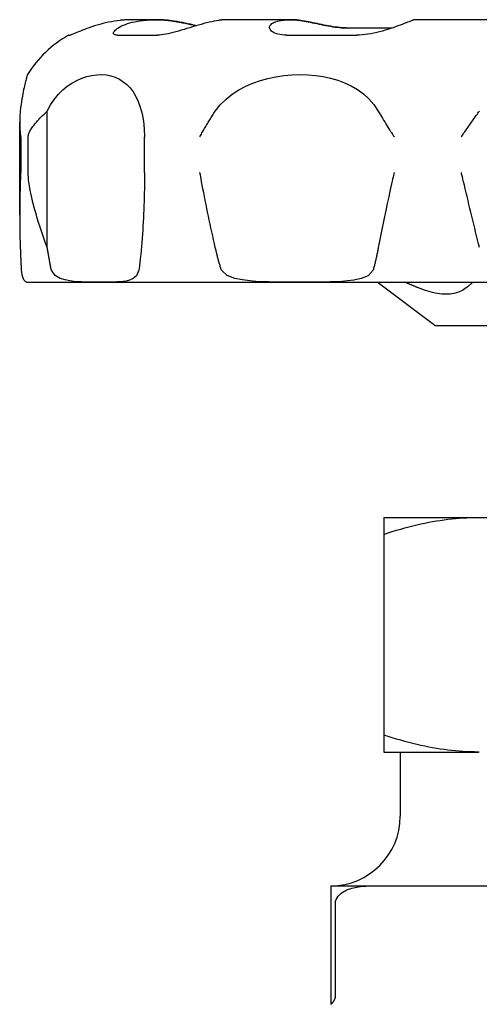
# Model space of a CAD drawing. Header units: millimetres. Extents: x 58 to 3779, y 25 to 436.
# Tile 5 of 8: x 399 to 425, y 251 to 308. Entities that reach past the tile are written whole.
import ezdxf

# ---------------------------------------------------------------- set-up
doc = ezdxf.new("R2010")
doc.units = ezdxf.units.MM
doc.layers.add('DETAIL', color=2, linetype='Continuous')

msp = doc.modelspace()

# ---------------------------------------------------------------- linework, layer by layer
at = {"layer": 'DETAIL'}
for p, q in [((406.653, 307.886), (405.335, 307.886)), ((406.662, 307.886), (406.653, 307.886)), ((414.422, 307.886), (410.818, 307.886)), ((414.442, 307.886), (414.422, 307.886)), ((426.566, 307.886), (421.641, 307.886)), ((420.286, 307.406), (417.717, 307.406)), ((401.648, 306.996), (401.739, 306.996)), ((404.46, 306.996), (406.779, 306.996)), ((414.222, 306.996), (418.24, 306.996)), ((400.427, 294.774), (400.427, 302.627)), ((398.835, 296.646), (398.835, 301.99)), ((398.895, 299.096), (398.895, 301.15)), ((398.895, 301.136), (398.895, 299.136)), ((399.326, 299.136), (399.326, 301.136)), ((406.024, 299.096), (406.024, 301.15)), ((406.024, 301.15), (406.024, 301.15)), ((399.285, 292.786), (462.21, 292.786)), ((422.748, 290.286), (419.426, 292.786)), ((422.748, 290.286), (438.748, 290.286)), ((419.798, 279.252), (425.239, 279.252)), ((419.798, 279.252), (419.798, 278.274)), ((425.239, 279.252), (425.307, 279.252)), ((425.307, 279.252), (436.189, 279.252)), ((419.798, 278.274), (419.798, 266.73)), ((419.798, 266.73), (419.798, 265.752)), ((419.798, 265.752), (425.239, 265.752)), ((420.748, 265.752), (420.748, 262.052)), ((425.307, 265.752), (425.239, 265.752)), ((416.748, 258.052), (419.057, 258.052)), ((416.748, 258.052), (416.748, 257.052)), ((419.057, 258.052), (423.748, 258.052)), ((423.748, 258.052), (428.438, 258.052)), ((416.748, 257.052), (416.748, 251.718)), ((417.02, 251.718), (417.02, 257.052)), ((416.748, 251.718), (416.748, 251.278)), ((416.748, 251.278), (416.748, 251.237))]:
    msp.add_line(p, q, dxfattribs=at)
at = {"layer": 'DETAIL', "flags": 128}
for points in [[(404.626, 307.846), (404.459, 307.825), (404.29, 307.8), (404.121, 307.771), (403.952, 307.737), (403.784, 307.7), (403.618, 307.66), (403.455, 307.617), (403.296, 307.571), (403.141, 307.524), (402.99, 307.475), (402.846, 307.425), (402.708, 307.376), (402.576, 307.326), (402.452, 307.278), (402.335, 307.232), (402.228, 307.188), (402.129, 307.147), (402.04, 307.109), (401.961, 307.076), (401.893, 307.048), (401.836, 307.026), (401.792, 307.009), (401.759, 306.999), (401.739, 306.996)], [(404.46, 306.996), (404.392, 306.999), (404.336, 307.009), (404.293, 307.026), (404.262, 307.048), (404.244, 307.076), (404.238, 307.109), (404.244, 307.147), (404.263, 307.188), (404.293, 307.232), (404.335, 307.278), (404.388, 307.327), (404.452, 307.376), (404.527, 307.425), (404.612, 307.475), (404.707, 307.524), (404.812, 307.571), (404.927, 307.617), (405.05, 307.66), (405.182, 307.7), (405.321, 307.737), (405.468, 307.771), (405.621, 307.8), (405.78, 307.825), (405.944, 307.846)], [(405.335, 307.886), (405.307, 307.886), (405.278, 307.886), (405.25, 307.885), (405.221, 307.885), (405.192, 307.884), (405.163, 307.884), (405.134, 307.883), (405.104, 307.882), (405.075, 307.881), (405.046, 307.879), (405.016, 307.878), (404.986, 307.876), (404.957, 307.875), (404.927, 307.873), (404.897, 307.871), (404.867, 307.869), (404.837, 307.866), (404.807, 307.864), (404.777, 307.861), (404.747, 307.859), (404.717, 307.856), (404.687, 307.853), (404.656, 307.85), (404.626, 307.846)], [(405.944, 307.846), (405.996, 307.852), (406.049, 307.857), (406.101, 307.862), (406.154, 307.866), (406.206, 307.87), (406.257, 307.874), (406.309, 307.877), (406.36, 307.879), (406.412, 307.881), (406.462, 307.883), (406.513, 307.884), (406.563, 307.885), (406.613, 307.886), (406.663, 307.886), (406.712, 307.886), (406.762, 307.885), (406.813, 307.884), (406.863, 307.882), (406.914, 307.881), (406.965, 307.878), (407.017, 307.876), (407.068, 307.872), (407.12, 307.869), (407.173, 307.865)], [(407.182, 307.865), (407.159, 307.866), (407.137, 307.868), (407.115, 307.87), (407.093, 307.871), (407.071, 307.873), (407.049, 307.874), (407.027, 307.875), (407.005, 307.877), (406.983, 307.878), (406.962, 307.879), (406.94, 307.88), (406.918, 307.881), (406.897, 307.882), (406.875, 307.882), (406.853, 307.883), (406.832, 307.884), (406.81, 307.884), (406.789, 307.885), (406.768, 307.885), (406.746, 307.885), (406.725, 307.886), (406.704, 307.886), (406.683, 307.886), (406.662, 307.886)], [(410.299, 307.846), (410.173, 307.825), (410.04, 307.8), (409.899, 307.771), (409.753, 307.737), (409.601, 307.7), (409.446, 307.66), (409.287, 307.617), (409.125, 307.571), (408.961, 307.524), (408.796, 307.475), (408.631, 307.425), (408.466, 307.376), (408.303, 307.326), (408.14, 307.278), (407.98, 307.232), (407.824, 307.188), (407.671, 307.147), (407.523, 307.109), (407.38, 307.076), (407.243, 307.048), (407.114, 307.026), (406.993, 307.009), (406.881, 306.999), (406.779, 306.996)], [(407.173, 307.865), (407.251, 307.858), (407.33, 307.85), (407.41, 307.841), (407.49, 307.832), (407.57, 307.821), (407.65, 307.81), (407.73, 307.798), (407.81, 307.786), (407.89, 307.772), (407.97, 307.759), (408.049, 307.744), (408.128, 307.73), (408.206, 307.714), (408.284, 307.699), (408.362, 307.683), (408.438, 307.667), (408.514, 307.651), (408.589, 307.634), (408.662, 307.618), (408.735, 307.602), (408.806, 307.586), (408.877, 307.57), (408.946, 307.554), (409.014, 307.539)], [(409.018, 307.54), (408.95, 307.555), (408.881, 307.571), (408.811, 307.587), (408.74, 307.603), (408.667, 307.619), (408.593, 307.635), (408.519, 307.651), (408.443, 307.667), (408.367, 307.683), (408.29, 307.699), (408.213, 307.715), (408.135, 307.73), (408.056, 307.745), (407.977, 307.759), (407.897, 307.773), (407.817, 307.786), (407.737, 307.799), (407.657, 307.81), (407.577, 307.822), (407.498, 307.832), (407.418, 307.841), (407.339, 307.85), (407.26, 307.858), (407.182, 307.865)], [(410.818, 307.886), (410.797, 307.886), (410.776, 307.886), (410.755, 307.885), (410.734, 307.885), (410.713, 307.884), (410.692, 307.884), (410.67, 307.883), (410.649, 307.882), (410.627, 307.881), (410.606, 307.879), (410.584, 307.878), (410.562, 307.876), (410.541, 307.875), (410.519, 307.873), (410.497, 307.871), (410.475, 307.869), (410.453, 307.866), (410.431, 307.864), (410.409, 307.861), (410.387, 307.859), (410.365, 307.856), (410.343, 307.853), (410.321, 307.85), (410.299, 307.846)], [(414.222, 306.996), (414.085, 306.999), (413.956, 307.009), (413.835, 307.026), (413.725, 307.048), (413.624, 307.076), (413.535, 307.109), (413.457, 307.147), (413.39, 307.188), (413.334, 307.232), (413.29, 307.279), (413.258, 307.327), (413.238, 307.376), (413.229, 307.426), (413.232, 307.475), (413.247, 307.524), (413.274, 307.571), (413.313, 307.617), (413.363, 307.66), (413.425, 307.7), (413.499, 307.737), (413.584, 307.771), (413.68, 307.8), (413.787, 307.825), (413.903, 307.846)], [(413.903, 307.846), (413.942, 307.852), (413.98, 307.857), (414.018, 307.862), (414.057, 307.866), (414.095, 307.87), (414.133, 307.874), (414.171, 307.877), (414.208, 307.879), (414.246, 307.881), (414.283, 307.883), (414.32, 307.884), (414.357, 307.885), (414.393, 307.886), (414.429, 307.886), (414.466, 307.886), (414.502, 307.885), (414.539, 307.884), (414.576, 307.882), (414.614, 307.881), (414.651, 307.878), (414.689, 307.876), (414.727, 307.872), (414.765, 307.869), (414.803, 307.865)], [(414.823, 307.865), (414.806, 307.866), (414.79, 307.868), (414.774, 307.87), (414.758, 307.871), (414.742, 307.873), (414.726, 307.874), (414.71, 307.875), (414.694, 307.877), (414.678, 307.878), (414.662, 307.879), (414.646, 307.88), (414.63, 307.881), (414.614, 307.882), (414.598, 307.882), (414.582, 307.883), (414.567, 307.884), (414.551, 307.884), (414.535, 307.885), (414.52, 307.885), (414.504, 307.885), (414.489, 307.886), (414.473, 307.886), (414.458, 307.886), (414.442, 307.886)], [(414.803, 307.865), (414.9, 307.853), (415.002, 307.839), (415.109, 307.822), (415.22, 307.803), (415.334, 307.782), (415.453, 307.76), (415.574, 307.736), (415.697, 307.711), (415.823, 307.685), (415.95, 307.658), (416.079, 307.631), (416.209, 307.605), (416.34, 307.578), (416.472, 307.552), (416.603, 307.528), (416.734, 307.505), (416.864, 307.483), (416.993, 307.464), (417.121, 307.447), (417.247, 307.432), (417.369, 307.421), (417.489, 307.413), (417.605, 307.408), (417.717, 307.406)], [(417.737, 307.406), (417.624, 307.408), (417.508, 307.413), (417.388, 307.421), (417.265, 307.432), (417.139, 307.447), (417.012, 307.464), (416.883, 307.483), (416.752, 307.505), (416.621, 307.528), (416.49, 307.553), (416.359, 307.578), (416.228, 307.605), (416.098, 307.632), (415.969, 307.658), (415.841, 307.685), (415.715, 307.711), (415.592, 307.736), (415.471, 307.76), (415.353, 307.782), (415.239, 307.803), (415.128, 307.822), (415.022, 307.839), (414.92, 307.853), (414.823, 307.865)], [(421.45, 307.846), (421.4, 307.825), (421.337, 307.8), (421.264, 307.771), (421.179, 307.737), (421.085, 307.7), (420.981, 307.66), (420.869, 307.617), (420.748, 307.571), (420.619, 307.524), (420.484, 307.475), (420.343, 307.425), (420.196, 307.376), (420.043, 307.326), (419.887, 307.278), (419.726, 307.232), (419.563, 307.188), (419.397, 307.147), (419.229, 307.109), (419.06, 307.076), (418.892, 307.048), (418.725, 307.026), (418.56, 307.009), (418.398, 306.999), (418.24, 306.996)], [(421.641, 307.886), (421.633, 307.886), (421.625, 307.886), (421.618, 307.885), (421.61, 307.885), (421.602, 307.884), (421.594, 307.884), (421.587, 307.883), (421.579, 307.882), (421.571, 307.881), (421.563, 307.879), (421.555, 307.878), (421.547, 307.876), (421.539, 307.875), (421.531, 307.873), (421.523, 307.871), (421.515, 307.869), (421.507, 307.866), (421.499, 307.864), (421.491, 307.861), (421.483, 307.859), (421.475, 307.856), (421.467, 307.853), (421.458, 307.85), (421.45, 307.846)], [(399.282, 304.726), (399.28, 304.723), (399.277, 304.713), (399.272, 304.696), (399.265, 304.673), (399.256, 304.643), (399.246, 304.606), (399.234, 304.563), (399.22, 304.514), (399.205, 304.457), (399.189, 304.395), (399.171, 304.325), (399.152, 304.249), (399.132, 304.165), (399.11, 304.072), (399.087, 303.971), (399.064, 303.861), (399.04, 303.742), (399.015, 303.614), (398.99, 303.476), (398.965, 303.328), (398.94, 303.169), (398.915, 303), (398.892, 302.819), (398.869, 302.627)], [(400.427, 302.627), (400.617, 302.993), (400.834, 303.317), (401.068, 303.599), (401.315, 303.843), (401.572, 304.054), (401.841, 304.236), (402.12, 304.39), (402.406, 304.516), (402.696, 304.613), (402.986, 304.68), (403.273, 304.718), (403.555, 304.726), (403.828, 304.704), (404.092, 304.652), (404.344, 304.57), (404.581, 304.46), (404.802, 304.32), (405.006, 304.152), (405.193, 303.956), (405.363, 303.732), (405.518, 303.475), (405.657, 303.179), (405.78, 302.844), (405.881, 302.468), (405.958, 302.054), (406.007, 301.611), (406.024, 301.15)], [(410.103, 302.627), (410.39, 302.995), (410.719, 303.32), (411.079, 303.603), (411.462, 303.848), (411.861, 304.058), (412.271, 304.234), (412.697, 304.383), (413.136, 304.505), (413.586, 304.6), (414.042, 304.669), (414.503, 304.711), (414.964, 304.726), (415.421, 304.715), (415.871, 304.677), (416.311, 304.613), (416.738, 304.521), (417.15, 304.403), (417.544, 304.257), (417.924, 304.081), (418.289, 303.87), (418.634, 303.621), (418.953, 303.334), (419.241, 303.003), (419.489, 302.627)], [(398.869, 302.627), (398.859, 302.523), (398.85, 302.419), (398.844, 302.315), (398.839, 302.21), (398.836, 302.106), (398.835, 302.001), (398.836, 301.897), (398.838, 301.796), (398.842, 301.7), (398.847, 301.611), (398.852, 301.529), (398.858, 301.454), (398.865, 301.386), (398.871, 301.327), (398.876, 301.278), (398.881, 301.237), (398.885, 301.207), (398.888, 301.187), (398.89, 301.174), (398.891, 301.164), (398.892, 301.157), (398.893, 301.153), (398.894, 301.151), (398.895, 301.15)], [(399.326, 301.136), (399.328, 301.186), (399.335, 301.234), (399.347, 301.283), (399.363, 301.333), (399.382, 301.382), (399.403, 301.429), (399.426, 301.474), (399.453, 301.522), (399.483, 301.572), (399.516, 301.626), (399.554, 301.682), (399.595, 301.74), (399.641, 301.801), (399.69, 301.865), (399.744, 301.931), (399.802, 301.999), (399.864, 302.07), (399.93, 302.143), (400.001, 302.218), (400.077, 302.296), (400.157, 302.376), (400.242, 302.457), (400.332, 302.541), (400.427, 302.627)], [(409.209, 301.15), (409.233, 301.184), (409.266, 301.244), (409.299, 301.305), (409.333, 301.368), (409.368, 301.431), (409.404, 301.495), (409.439, 301.558), (409.475, 301.621), (409.512, 301.684), (409.549, 301.747), (409.586, 301.81), (409.624, 301.873), (409.662, 301.936), (409.7, 301.999), (409.739, 302.062), (409.778, 302.125), (409.817, 302.188), (409.857, 302.251), (409.897, 302.314), (409.938, 302.376), (409.979, 302.439), (410.02, 302.502), (410.062, 302.564), (410.103, 302.627)], [(419.489, 302.627), (419.547, 302.523), (419.607, 302.419), (419.668, 302.315), (419.73, 302.211), (419.792, 302.107), (419.856, 302.003), (419.92, 301.899), (419.982, 301.798), (420.042, 301.702), (420.099, 301.613), (420.151, 301.531), (420.2, 301.455), (420.244, 301.388), (420.282, 301.329), (420.315, 301.279), (420.342, 301.238), (420.362, 301.208), (420.376, 301.188), (420.386, 301.174), (420.393, 301.164), (420.398, 301.157), (420.402, 301.153), (420.406, 301.15), (420.409, 301.15)], [(424.264, 301.15), (424.295, 301.184), (424.337, 301.244), (424.38, 301.305), (424.423, 301.368), (424.467, 301.431), (424.511, 301.495), (424.555, 301.558), (424.599, 301.621), (424.643, 301.684), (424.688, 301.747), (424.732, 301.81), (424.776, 301.873), (424.821, 301.936), (424.865, 301.999), (424.91, 302.062), (424.955, 302.125), (424.999, 302.188), (425.044, 302.251), (425.088, 302.314), (425.133, 302.376), (425.178, 302.439), (425.222, 302.502), (425.267, 302.564), (425.312, 302.627)], [(398.895, 301.15), (398.895, 301.149), (398.895, 301.149), (398.895, 301.148), (398.895, 301.147), (398.895, 301.147), (398.895, 301.146), (398.895, 301.146), (398.895, 301.145), (398.895, 301.145), (398.895, 301.144), (398.895, 301.143), (398.895, 301.143), (398.895, 301.142), (398.895, 301.142), (398.895, 301.141), (398.895, 301.141), (398.895, 301.14), (398.895, 301.139), (398.895, 301.139), (398.895, 301.138), (398.895, 301.138), (398.895, 301.137), (398.895, 301.137), (398.895, 301.136)], [(398.895, 299.136), (398.895, 299.134), (398.895, 299.133), (398.895, 299.131), (398.895, 299.129), (398.895, 299.128), (398.895, 299.126), (398.895, 299.124), (398.895, 299.123), (398.895, 299.121), (398.895, 299.119), (398.895, 299.118), (398.895, 299.116), (398.895, 299.114), (398.895, 299.113), (398.895, 299.111), (398.895, 299.109), (398.895, 299.107), (398.895, 299.106), (398.895, 299.104), (398.895, 299.102), (398.895, 299.101), (398.895, 299.099), (398.895, 299.097), (398.895, 299.096)], [(400.427, 294.774), (400.312, 295.083), (400.204, 295.382), (400.104, 295.671), (400.012, 295.949), (399.926, 296.215), (399.848, 296.47), (399.776, 296.713), (399.71, 296.944), (399.651, 297.162), (399.599, 297.368), (399.552, 297.56), (399.511, 297.737), (399.475, 297.9), (399.445, 298.051), (399.419, 298.19), (399.397, 298.319), (399.379, 298.439), (399.364, 298.55), (399.352, 298.655), (399.342, 298.755), (399.335, 298.852), (399.33, 298.948), (399.327, 299.042), (399.326, 299.136)], [(398.895, 299.096), (398.894, 299.09), (398.892, 299.075), (398.891, 299.046), (398.888, 298.995), (398.885, 298.923), (398.88, 298.831), (398.876, 298.72), (398.87, 298.59), (398.865, 298.443), (398.86, 298.28), (398.854, 298.1), (398.85, 297.905), (398.845, 297.696), (398.841, 297.474), (398.838, 297.239), (398.836, 296.992), (398.835, 296.734), (398.835, 296.466), (398.837, 296.189), (398.84, 295.906), (398.845, 295.623), (398.852, 295.34), (398.86, 295.057), (398.869, 294.774)], [(406.024, 299.096), (406.023, 298.858), (406.022, 298.62), (406.019, 298.382), (406.015, 298.143), (406.01, 297.905), (406.004, 297.667), (405.998, 297.43), (405.99, 297.192), (405.981, 296.955), (405.97, 296.719), (405.959, 296.483), (405.947, 296.247), (405.934, 296.013), (405.919, 295.778), (405.903, 295.544), (405.886, 295.31), (405.868, 295.076), (405.848, 294.844), (405.828, 294.612), (405.805, 294.381), (405.782, 294.151), (405.757, 293.923), (405.731, 293.696), (405.703, 293.471)], [(410.103, 294.774), (410.052, 294.999), (410.002, 295.225), (409.952, 295.451), (409.902, 295.677), (409.853, 295.902), (409.804, 296.128), (409.756, 296.354), (409.708, 296.58), (409.661, 296.806), (409.615, 297.031), (409.569, 297.257), (409.523, 297.483), (409.478, 297.709), (409.434, 297.935), (409.391, 298.16), (409.351, 298.369), (409.315, 298.557), (409.285, 298.719), (409.26, 298.854), (409.241, 298.957), (409.227, 299.027), (409.219, 299.068), (409.214, 299.089), (409.209, 299.096)], [(420.409, 299.096), (420.404, 299.091), (420.399, 299.075), (420.39, 299.046), (420.378, 298.995), (420.36, 298.923), (420.339, 298.831), (420.313, 298.719), (420.283, 298.59), (420.25, 298.442), (420.214, 298.278), (420.174, 298.098), (420.131, 297.903), (420.086, 297.694), (420.038, 297.472), (419.987, 297.237), (419.935, 296.99), (419.881, 296.732), (419.825, 296.464), (419.768, 296.187), (419.711, 295.904), (419.654, 295.622), (419.598, 295.339), (419.543, 295.056), (419.489, 294.774)], [(425.312, 294.774), (425.257, 294.999), (425.203, 295.225), (425.148, 295.45), (425.094, 295.676), (425.039, 295.901), (424.985, 296.127), (424.93, 296.352), (424.876, 296.578), (424.821, 296.804), (424.767, 297.029), (424.712, 297.255), (424.658, 297.48), (424.604, 297.706), (424.55, 297.932), (424.496, 298.157), (424.446, 298.367), (424.401, 298.555), (424.362, 298.718), (424.33, 298.852), (424.305, 298.956), (424.288, 299.026), (424.277, 299.068), (424.27, 299.089), (424.264, 299.096)], [(398.869, 294.774), (398.871, 294.719), (398.873, 294.664), (398.875, 294.609), (398.878, 294.554), (398.88, 294.5), (398.882, 294.445), (398.884, 294.39), (398.886, 294.336), (398.888, 294.281), (398.891, 294.227), (398.893, 294.172), (398.895, 294.118), (398.897, 294.064), (398.9, 294.009), (398.902, 293.955), (398.905, 293.901), (398.907, 293.847), (398.909, 293.793), (398.912, 293.739), (398.914, 293.685), (398.917, 293.631), (398.919, 293.578), (398.922, 293.524), (398.924, 293.471)], [(400.661, 293.471), (400.65, 293.524), (400.639, 293.578), (400.628, 293.631), (400.617, 293.685), (400.607, 293.739), (400.596, 293.793), (400.586, 293.847), (400.575, 293.901), (400.565, 293.955), (400.555, 294.009), (400.545, 294.064), (400.535, 294.118), (400.526, 294.172), (400.516, 294.227), (400.507, 294.281), (400.497, 294.336), (400.488, 294.39), (400.479, 294.445), (400.47, 294.5), (400.461, 294.554), (400.452, 294.609), (400.444, 294.664), (400.435, 294.719), (400.427, 294.774)], [(410.455, 293.471), (410.438, 293.524), (410.421, 293.578), (410.405, 293.631), (410.389, 293.685), (410.373, 293.739), (410.357, 293.793), (410.341, 293.847), (410.326, 293.901), (410.311, 293.955), (410.295, 294.009), (410.281, 294.064), (410.266, 294.118), (410.251, 294.172), (410.237, 294.227), (410.223, 294.281), (410.209, 294.336), (410.195, 294.39), (410.181, 294.445), (410.168, 294.5), (410.155, 294.554), (410.142, 294.609), (410.129, 294.664), (410.116, 294.719), (410.103, 294.774)], [(419.489, 294.774), (419.478, 294.719), (419.467, 294.664), (419.457, 294.609), (419.446, 294.554), (419.434, 294.5), (419.423, 294.445), (419.412, 294.39), (419.4, 294.336), (419.388, 294.281), (419.376, 294.227), (419.364, 294.172), (419.352, 294.118), (419.34, 294.064), (419.327, 294.009), (419.314, 293.955), (419.301, 293.901), (419.288, 293.847), (419.275, 293.793), (419.262, 293.739), (419.248, 293.685), (419.234, 293.631), (419.221, 293.578), (419.207, 293.524), (419.192, 293.471)], [(398.924, 293.471), (398.956, 293.226), (398.997, 293.083), (399.032, 293.002), (399.063, 292.944), (399.092, 292.899), (399.12, 292.865), (399.146, 292.84), (399.169, 292.822), (399.189, 292.811), (399.205, 292.804), (399.216, 292.799), (399.226, 292.796), (399.234, 292.793), (399.242, 292.791), (399.25, 292.789), (399.256, 292.788), (399.262, 292.787), (399.267, 292.787), (399.272, 292.786), (399.275, 292.786), (399.278, 292.786), (399.28, 292.786), (399.281, 292.786), (399.282, 292.786)], [(405.703, 293.471), (405.562, 293.154), (405.372, 292.996), (405.16, 292.902), (404.96, 292.85), (404.79, 292.823), (404.615, 292.806), (404.435, 292.795), (404.25, 292.79), (404.061, 292.787), (403.868, 292.786), (403.669, 292.786), (403.465, 292.786), (403.257, 292.786), (403.046, 292.786), (402.833, 292.788), (402.618, 292.791), (402.397, 292.797), (402.171, 292.809), (401.945, 292.829), (401.719, 292.858), (401.455, 292.911), (401.162, 293.004), (400.88, 293.16), (400.661, 293.471)], [(419.192, 293.471), (418.897, 293.153), (418.506, 292.995), (418.085, 292.902), (417.715, 292.853), (417.39, 292.825), (417.055, 292.807), (416.715, 292.796), (416.373, 292.79), (416.03, 292.787), (415.683, 292.786), (415.331, 292.786), (414.973, 292.786), (414.613, 292.786), (414.254, 292.786), (413.895, 292.788), (413.537, 292.791), (413.173, 292.797), (412.807, 292.809), (412.443, 292.829), (412.084, 292.858), (411.674, 292.91), (411.218, 293.004), (410.786, 293.16), (410.455, 293.471)], [(421.752, 292.473), (421.722, 292.485), (421.692, 292.497), (421.663, 292.509), (421.633, 292.522), (421.603, 292.534), (421.573, 292.546), (421.544, 292.559), (421.514, 292.572), (421.483, 292.584), (421.453, 292.597), (421.423, 292.61), (421.393, 292.623), (421.363, 292.636), (421.332, 292.649), (421.302, 292.663), (421.271, 292.676), (421.24, 292.689), (421.21, 292.703), (421.179, 292.716), (421.148, 292.73), (421.117, 292.744), (421.086, 292.758), (421.055, 292.772), (421.024, 292.786)], [(424.573, 292.473), (424.496, 292.415), (424.415, 292.36), (424.329, 292.311), (424.239, 292.266), (424.144, 292.226), (424.046, 292.191), (423.944, 292.161), (423.839, 292.137), (423.731, 292.117), (423.62, 292.103), (423.506, 292.095), (423.39, 292.092), (423.271, 292.095), (423.147, 292.103), (423.02, 292.117), (422.889, 292.137), (422.755, 292.161), (422.618, 292.191), (422.478, 292.226), (422.337, 292.266), (422.193, 292.311), (422.047, 292.36), (421.9, 292.415), (421.752, 292.473)], [(424.939, 292.786), (424.923, 292.772), (424.907, 292.758), (424.892, 292.744), (424.876, 292.73), (424.861, 292.716), (424.845, 292.703), (424.83, 292.689), (424.814, 292.676), (424.799, 292.663), (424.784, 292.649), (424.769, 292.636), (424.753, 292.623), (424.738, 292.61), (424.723, 292.597), (424.708, 292.584), (424.693, 292.572), (424.678, 292.559), (424.663, 292.546), (424.648, 292.534), (424.633, 292.522), (424.618, 292.509), (424.603, 292.497), (424.588, 292.485), (424.573, 292.473)], [(419.798, 278.274), (420.048, 278.356), (420.295, 278.434), (420.538, 278.508), (420.779, 278.578), (421.017, 278.644), (421.252, 278.707), (421.484, 278.766), (421.715, 278.822), (421.943, 278.874), (422.17, 278.922), (422.394, 278.967), (422.618, 279.009), (422.839, 279.047), (423.06, 279.082), (423.28, 279.114), (423.499, 279.142), (423.717, 279.167), (423.934, 279.189), (424.152, 279.208), (424.369, 279.223), (424.586, 279.235), (424.803, 279.244), (425.021, 279.25), (425.239, 279.252)], [(425.239, 265.752), (425.021, 265.754), (424.803, 265.76), (424.586, 265.769), (424.369, 265.781), (424.152, 265.796), (423.934, 265.815), (423.717, 265.836), (423.499, 265.862), (423.28, 265.89), (423.06, 265.922), (422.839, 265.957), (422.618, 265.995), (422.394, 266.037), (422.17, 266.082), (421.943, 266.13), (421.715, 266.182), (421.484, 266.238), (421.252, 266.297), (421.017, 266.359), (420.779, 266.426), (420.538, 266.496), (420.295, 266.57), (420.048, 266.648), (419.798, 266.73)], [(417.02, 257.052), (417.032, 257.167), (417.065, 257.275), (417.114, 257.372), (417.177, 257.46), (417.251, 257.54), (417.33, 257.611), (417.411, 257.67), (417.497, 257.724), (417.589, 257.773), (417.684, 257.817), (417.78, 257.857), (417.875, 257.89), (417.967, 257.919), (418.061, 257.943), (418.157, 257.965), (418.256, 257.985), (418.357, 258.001), (418.458, 258.015), (418.561, 258.027), (418.663, 258.036), (418.764, 258.043), (418.864, 258.048), (418.962, 258.051), (419.057, 258.052)], [(416.795, 251.278), (416.81, 251.292), (416.825, 251.306), (416.839, 251.321), (416.854, 251.336), (416.868, 251.352), (416.881, 251.368), (416.894, 251.385), (416.907, 251.401), (416.919, 251.418), (416.93, 251.435), (416.941, 251.452), (416.952, 251.47), (416.961, 251.488), (416.97, 251.507), (416.979, 251.527), (416.988, 251.547), (416.995, 251.568), (417.001, 251.589), (417.007, 251.609), (417.011, 251.63), (417.015, 251.652), (417.017, 251.674), (417.019, 251.697), (417.02, 251.718)], [(416.748, 251.237), (416.75, 251.239), (416.752, 251.24), (416.754, 251.242), (416.756, 251.244), (416.758, 251.245), (416.76, 251.247), (416.761, 251.249), (416.763, 251.25), (416.765, 251.252), (416.767, 251.254), (416.769, 251.255), (416.771, 251.257), (416.773, 251.259), (416.775, 251.26), (416.777, 251.262), (416.779, 251.264), (416.781, 251.266), (416.783, 251.267), (416.785, 251.269), (416.787, 251.271), (416.789, 251.273), (416.791, 251.274), (416.793, 251.276), (416.795, 251.278)]]:
    msp.add_lwpolyline(points, dxfattribs=at)
at = {"layer": 'DETAIL'}
for centre, radius, start, end in [((404.998, 301.136), 6.75, 119.7551, 147.8662), ((399.285, 293.546), 0.76, 269.72, 270), ((416.748, 262.052), 4, 270, 0)]:
    msp.add_arc(centre, radius, start, end, dxfattribs=at)

doc.saveas('drawing.dxf')
